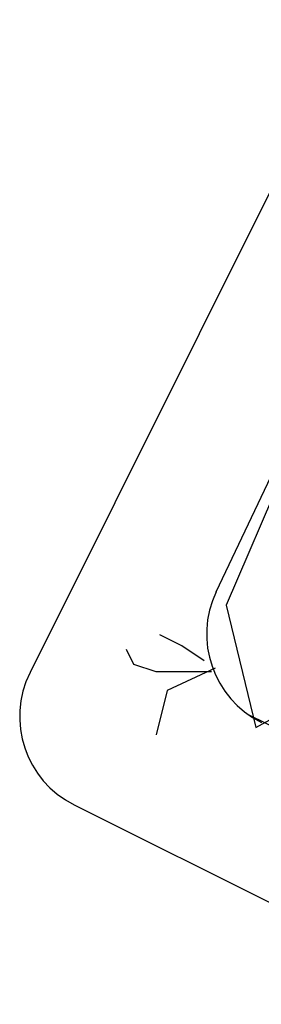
# Model space of a CAD drawing. Header units: millimetres. Extents: x -30782 to 40110, y 35885 to 73818.
# Tile 104 of 166: x 622 to 835, y 64503 to 65372. Entities that reach past the tile are written whole.
import ezdxf

# ---------------------------------------------------------------- set-up
doc = ezdxf.new("R2010")
doc.units = ezdxf.units.MM

# ---------------------------------------------------------------- blocks, each defined once
blk = doc.blocks.new('A$C393F390B')
for p, q in [((296.75, 1248.16), (9.01, 671.91)), ((173.51, 743.33), (326.6, 1065.16)), ((251.09, 891.7), (182.48, 731.45)), ((182.48, 731.45), (208.61, 623.53)), ((143.27, 695.48), (123.67, 705.29)), ((162.88, 682.4), (143.27, 695.48)), ((100.8, 679.13), (94.27, 692.21)), ((120.4, 672.58), (100.8, 679.13)), ((208.61, 623.53), (316.43, 682.4)), ((169.41, 672.58), (120.4, 672.58)), ((172.68, 675.85), (130.21, 656.23)), ((130.21, 656.23), (120.4, 616.99)), ((521.14, 475.42), (202.15, 634.7)), ((47.97, 555.21), (400.49, 379.18))]:
    blk.add_line(p, q)
for centre, start, end in [((252.07, 705.96), 154.55919, 243.62248), ((86.84, 633.04), 153.46534, 243.46534)]:
    blk.add_arc(centre, 87, start, end)

msp = doc.modelspace()

# ---------------------------------------------------------------- block references
msp.add_blockref('A$C393F390B', (621.92, 64124.28))

doc.saveas('drawing.dxf')
